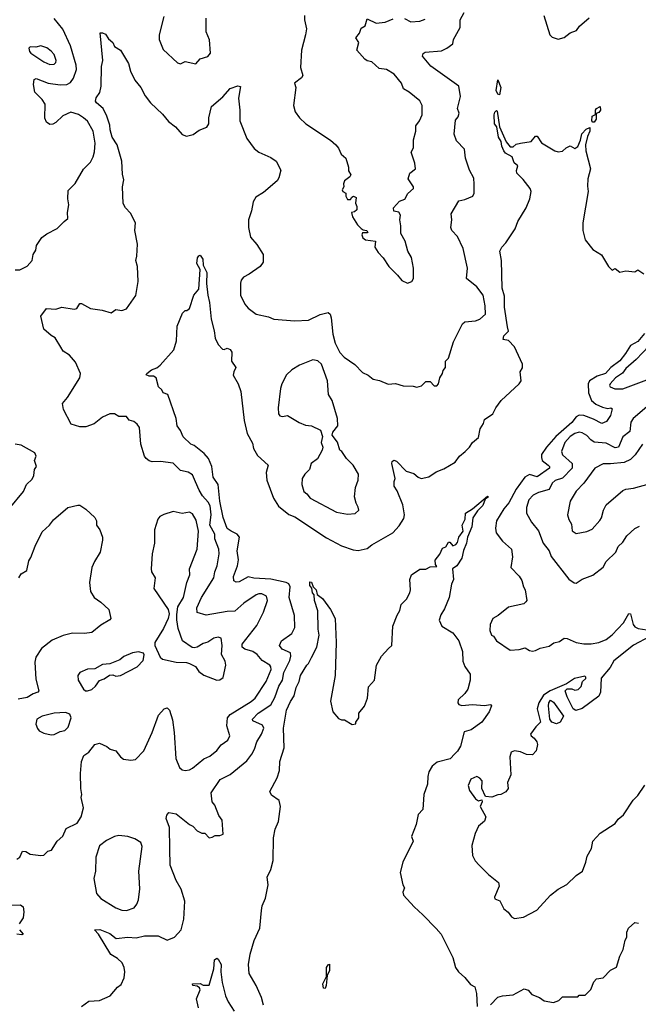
# Model space of a CAD drawing. Extents: x 1603745 to 1745082, y 385868 to 533966.
# Tile 87 of 256: x 1637015 to 1641128, y 413900 to 420447. Entities that reach past the tile are written whole.
import ezdxf

# ---------------------------------------------------------------- set-up
doc = ezdxf.new("R2010")
doc.units = 0

msp = doc.modelspace()

# ---------------------------------------------------------------- linework, layer by layer
at = {"layer": '0CON20XD'}
for points in [[(1637972.7, 420467.3), (1637941.9, 420345), (1637943.1, 420315), (1637969.5, 420249.5), (1638065, 420158.8), (1638085, 420153.3), (1638115, 420168), (1638185, 420154), (1638215, 420186.2), (1638265, 420202), (1638284, 420225), (1638276.4, 420313.6), (1638253.8, 420365), (1638254.2, 420455.8)], [(1638591.7, 418951.7), (1638633.8, 418885), (1638633.8, 418835), (1638614.1, 418805.9), (1638541.2, 418755), (1638502, 418735), (1638487.5, 418715), (1638482.5, 418695), (1638482.2, 418615), (1638512.5, 418555), (1638535, 418528.1), (1638588.1, 418488.1), (1638669.8, 418469.8), (1638704.5, 418454.5), (1638845, 418444.4), (1638935, 418447.8), (1639012.7, 418487.3), (1639065, 418500), (1639078.8, 418488.8), (1639086.7, 418465), (1639098, 418355), (1639112, 418295), (1639144.2, 418234.2), (1639172.7, 418202.7), (1639244.3, 418154.3), (1639295, 418100), (1639332.3, 418082.3), (1639366.1, 418056.1), (1639407.3, 418047.3), (1639465, 418022), (1639513.6, 418026.4), (1639565, 418012.5), (1639630.7, 418010.7), (1639655, 418002.5), (1639687, 418013), (1639715, 418040), (1639745, 418040), (1639771.7, 418011.7), (1639788.3, 418011.7), (1639800, 418025), (1639807.5, 418065), (1639827, 418093), (1639830, 418115), (1639845.9, 418134.1), (1639846.7, 418175), (1639866.7, 418195), (1639898.8, 418305), (1639958.8, 418425), (1639975, 418437.5), (1640045, 418444.4), (1640075, 418454.3), (1640112.4, 418487.6), (1640110.4, 418545), (1640095.4, 418615), (1640055, 418669.5), (1639985.6, 418725.6), (1639991.5, 418795), (1639964.4, 418925), (1639926.9, 419005), (1639888.1, 419045), (1639881.4, 419065), (1639888, 419115), (1639884.3, 419155.7), (1639935, 419241.2), (1639975, 419250), (1640027.9, 419272.1), (1640036.4, 419293.6), (1640037.5, 419352.5), (1640033.8, 419393.8), (1640005.3, 419445), (1639979.6, 419525), (1639972.5, 419585), (1639920.2, 419640.2), (1639903.1, 419685), (1639911.7, 419778.3), (1639929.3, 419800.7), (1639937.8, 419825), (1639925.5, 419855.5), (1639946.4, 419936.4), (1639934.6, 420004.6), (1639747.8, 420137.8), (1639693.1, 420205), (1639697.9, 420222.1), (1639710.1, 420229.9), (1639820.5, 420239.5), (1639855, 420256.2), (1639893.8, 420285), (1639899.2, 420315), (1639944, 420395), (1639942.9, 420445), (1639971.1, 420495)], [(1638908.8, 420475), (1638907.5, 420445), (1638921.2, 420385), (1638916.2, 420345), (1638888, 420245), (1638882.3, 420127.7), (1638897.1, 420075), (1638889.6, 420060.4), (1638843.1, 420025), (1638850, 419995), (1638836, 419875), (1638846, 419835), (1638876.2, 419795), (1638918, 419755), (1639081.2, 419645), (1639116.2, 419615), (1639135, 419593.3), (1639152.2, 419552.2), (1639183.8, 419525), (1639201.2, 419465), (1639202, 419442), (1639216.7, 419415), (1639209.3, 419400.7), (1639173.9, 419376.1), (1639167.5, 419355), (1639170, 419335), (1639160, 419315), (1639163.6, 419303.6), (1639182.5, 419292.5), (1639183.6, 419273.6), (1639195, 419250), (1639215, 419250), (1639223.6, 419266.4), (1639235, 419272.5), (1639252.5, 419265), (1639247, 419227), (1639257.5, 419205), (1639257.5, 419182.5), (1639241.7, 419168.3), (1639220, 419165), (1639226.7, 419135), (1639261.7, 419081.7), (1639285, 419057.5), (1639298.3, 419048.3), (1639320, 419045), (1639330, 419035), (1639325, 419030), (1639295, 419030), (1639290, 419015), (1639297.5, 418995), (1639315, 418982.5), (1639380, 418975), (1639376.7, 418935), (1639397.7, 418897.7), (1639432.3, 418862.3), (1639470, 418805), (1639527.9, 418747.9), (1639555, 418713.3), (1639593.9, 418693.9), (1639622.5, 418705), (1639633.3, 418725), (1639633.6, 418793.6), (1639620, 418865), (1639595, 418907.5), (1639578.1, 418975), (1639548, 419025), (1639550, 419075), (1639542, 419115), (1639546.2, 419146.2), (1639535, 419167.5), (1639503.6, 419173.6), (1639500, 419195), (1639540.7, 419239.3), (1639575, 419252.5), (1639595, 419290), (1639632.5, 419325), (1639632.5, 419335), (1639598.3, 419388.3), (1639608, 419425), (1639646.2, 419455), (1639642.3, 419492.3), (1639618.8, 419565), (1639633.8, 419595), (1639632.7, 419647.3), (1639649.4, 419705), (1639649.5, 419740.5), (1639673.8, 419775), (1639690, 419815), (1639691.2, 419875), (1639675, 419906.2), (1639603.8, 419965), (1639567.3, 419987.3), (1639552.9, 420025), (1639505, 420084.3), (1639453.3, 420115), (1639405, 420121.9), (1639355.9, 420165.9), (1639325, 420172.2), (1639309.2, 420185), (1639255.5, 420245), (1639269.4, 420295), (1639250, 420325), (1639275, 420356.2), (1639285, 420391.2), (1639311.2, 420405), (1639325, 420452.5), (1639385.4, 420424.6), (1639445, 420430), (1639498.2, 420451.7)], [(1640500, 420475), (1640540, 420345), (1640555, 420330), (1640595, 420318), (1640635, 420328.8), (1640675, 420360), (1640717.5, 420375), (1640737, 420403), (1640801.7, 420458.3)], [(1636985, 418782.5), (1637015, 418782.5), (1637065, 418806.7), (1637098.8, 418845), (1637103.9, 418886.1), (1637121.2, 418915), (1637126.7, 418945), (1637162.3, 418997.7), (1637195, 419022.5), (1637265, 419057.5), (1637310, 419105), (1637336.1, 419123.9), (1637333.8, 419165), (1637341.2, 419215), (1637334.1, 419255.9), (1637338.3, 419311.7), (1637383, 419357), (1637438.3, 419451.7), (1637485, 419498.6), (1637503.8, 419535), (1637513.1, 419566.9), (1637517.1, 419625), (1637503.3, 419705), (1637465, 419772), (1637438.4, 419795), (1637405, 419816), (1637355, 419830.9), (1637302.6, 419807.4), (1637255, 419763.6), (1637235, 419752.9), (1637215, 419750), (1637194.2, 419765), (1637182.5, 419792.5), (1637184.6, 419885), (1637164.6, 419915), (1637115.5, 419965), (1637106.5, 420015), (1637110.9, 420049.1), (1637125, 420056.5), (1637205, 420023.9), (1637283, 420013), (1637327.5, 420015), (1637351.9, 420028.1), (1637373, 420057), (1637392.3, 420115), (1637390.3, 420145), (1637353.4, 420273.4), (1637302.8, 420382.8), (1637245, 420454.2)], [(1639574.1, 420454.1), (1639615, 420432.9), (1639675, 420435.7), (1639710.3, 420449.7)], [(1636995, 414864.4), (1637015, 414877.5), (1637032.6, 414917.4), (1637055, 414915.3), (1637085, 414898.9), (1637155, 414888), (1637175, 414891.2), (1637203, 414917), (1637226.2, 414925), (1637265, 414983.8), (1637302.3, 415017.7), (1637325, 415068.8), (1637397.5, 415105), (1637423.3, 415145), (1637438.8, 415205), (1637422.9, 415275), (1637427.5, 415295), (1637420.8, 415335), (1637420, 415435), (1637425.5, 415514.5), (1637441.1, 415555), (1637475, 415575.8), (1637515, 415626.7), (1637545, 415636.7), (1637594.2, 415614.2), (1637615.7, 415595.7), (1637655, 415585.6), (1637684.6, 415544.6), (1637705, 415530), (1637755, 415522.5), (1637785, 415528), (1637840, 415585), (1637895, 415706.2), (1637937.1, 415822.9), (1637975, 415863.8), (1637995, 415870), (1638010, 415855), (1638031.3, 415791.3), (1638043.1, 415706.9), (1638054.1, 415534.1), (1638077.5, 415475), (1638095, 415459.2), (1638115, 415454.2), (1638145, 415458.6), (1638165, 415470), (1638239.3, 415530.7), (1638279.5, 415550.5), (1638325, 415587.8), (1638354.8, 415625.2), (1638398.2, 415655), (1638412.2, 415685), (1638391.2, 415751.2), (1638397.1, 415805), (1638414.3, 415825.7), (1638555, 415912.1), (1638581.5, 415935), (1638653.9, 416045), (1638686.1, 416125), (1638685, 416143.3), (1638677.1, 416155), (1638626.6, 416186.6), (1638594.5, 416225), (1638565, 416245.8), (1638511.9, 416261.9), (1638493.8, 416275), (1638494.7, 416295), (1638590.9, 416419.1), (1638635, 416506), (1638663.3, 416585), (1638655, 416613.8), (1638625, 416628.8), (1638605, 416630), (1638587.6, 416622.4), (1638505, 416566.6), (1638445, 416514.3), (1638395, 416512.3), (1638255, 416486.8), (1638194.2, 416505), (1638192.7, 416535), (1638224.6, 416605), (1638306.2, 416735), (1638313.1, 416775), (1638328.7, 416815), (1638341.1, 416895), (1638338.5, 416925), (1638312.4, 416995), (1638311.8, 417025), (1638278.8, 417085), (1638288.8, 417155), (1638281.2, 417215), (1638269.1, 417239.1), (1638231, 417281), (1638207.6, 417317.6), (1638184.1, 417374.1), (1638165, 417420.6), (1638135, 417438.9), (1638085, 417448.5), (1638035, 417496.8), (1637951.8, 417508.2), (1637895, 417506), (1637875, 417512.5), (1637855, 417529.2), (1637844.4, 417545), (1637820, 417625), (1637810.6, 417735), (1637795, 417758), (1637774.2, 417774.2), (1637743.5, 417783.5), (1637725, 417807.1), (1637675, 417808.9), (1637645, 417825.7), (1637615, 417825.6), (1637565.5, 417804.5), (1637509.8, 417760.2), (1637455, 417740), (1637415, 417738.6), (1637356.2, 417756.2), (1637306.7, 417855), (1637300, 417895), (1637333.8, 417935), (1637414.2, 418065), (1637420, 418095), (1637385, 418170), (1637346.8, 418216.8), (1637305, 418243.3), (1637288.7, 418268.7), (1637251.5, 418331.5), (1637225, 418346.2), (1637175, 418388.8), (1637156, 418475), (1637194.2, 418525.8), (1637255, 418522), (1637295, 418535.8), (1637377.7, 418522.3), (1637395, 418526.7), (1637415, 418558.8), (1637425, 418560), (1637485, 418526.2), (1637562.5, 418515), (1637623.6, 418496.4), (1637655, 418520), (1637695, 418512.5), (1637725, 418524), (1637786.6, 418613.4), (1637801.9, 418705), (1637798.6, 418805), (1637786.7, 418845), (1637794.2, 418875), (1637797.5, 418955), (1637780.8, 419045), (1637785.7, 419095), (1637751.1, 419161.1), (1637719.2, 419195), (1637704, 419225), (1637698.8, 419335), (1637707.3, 419382.7), (1637698.7, 419418.7), (1637693.1, 419505), (1637663.1, 419615), (1637630, 419665), (1637616, 419715), (1637614.4, 419745), (1637594.4, 419805), (1637570.8, 419855), (1637525, 419893.8), (1637520, 419905), (1637522.9, 419927.1), (1637547.3, 419962.7), (1637555.8, 420005), (1637560, 420135), (1637568.6, 420175), (1637550, 420360), (1637565, 420360), (1637585, 420350), (1637605, 420320), (1637633.8, 420295), (1637645, 420267.5), (1637685, 420243.3), (1637738.6, 420155), (1637752.2, 420105), (1637780, 420045), (1637820.5, 419995), (1637849.3, 419939.3), (1637884.6, 419894.6), (1637965, 419818.8), (1638005, 419770), (1638050, 419735), (1638095, 419682.5), (1638125, 419671.2), (1638167.7, 419682.3), (1638207.3, 419712.7), (1638258.3, 419731.7), (1638272, 419755), (1638272.5, 419795), (1638290.8, 419869.2), (1638365.6, 419934.4), (1638415, 419988.8), (1638465, 420006.7), (1638482.5, 420002.5), (1638470, 419925), (1638479.2, 419845), (1638479.2, 419775), (1638525, 419657.5), (1638575, 419591.2), (1638605, 419566), (1638685, 419531.2), (1638721.2, 419505), (1638751.2, 419445), (1638738, 419395), (1638726, 419375), (1638635, 419298.6), (1638585, 419267.5), (1638568.1, 419235), (1638556.5, 419175), (1638536.5, 419115), (1638535.5, 419065), (1638549.7, 418999.7), (1638591.7, 418951.7)], [(1637215, 420149.6), (1637245, 420150.6), (1637255, 420161.2), (1637257.1, 420175), (1637243.1, 420215), (1637225, 420237.1), (1637195, 420258.8), (1637155, 420272.2), (1637123.1, 420263.1), (1637085, 420265.7), (1637075, 420256.2), (1637080, 420235), (1637089.4, 420225), (1637175, 420167.5), (1637215, 420149.6)], [(1640205, 419947.5), (1640195, 419952.5), (1640183.2, 419975), (1640195, 420046.7), (1640214.4, 419995), (1640205, 419947.5)], [(1640835, 419765.6), (1640825, 419765.6), (1640818.8, 419775), (1640822.1, 419805), (1640843.3, 419816.7), (1640843.9, 419845), (1640850, 419855), (1640875, 419870), (1640875.6, 419845), (1640865, 419830), (1640847.5, 419822.5), (1640847.7, 419785), (1640835, 419765.6)], [(1638420.6, 417045), (1638394, 417064), (1638367.4, 417137.4), (1638345.7, 417245), (1638335.4, 417355), (1638301.8, 417405), (1638293.4, 417475), (1638269.8, 417529.7), (1638241.3, 417561.3), (1638175, 417614.3), (1638152, 417625), (1638102.1, 417672.1), (1638083.8, 417715), (1638062, 417745), (1638056.2, 417795), (1638000, 417955), (1637970, 417965), (1637960, 417985), (1637938.8, 418005), (1637923.3, 418065), (1637905, 418076), (1637875, 418077.1), (1637856.7, 418085), (1637860, 418095), (1637891.9, 418118.1), (1637927.5, 418132.5), (1637949.5, 418150.5), (1638038.8, 418251.2), (1638057.7, 418312.3), (1638062.3, 418407.7), (1638097.5, 418495), (1638115, 418512.5), (1638126.7, 418513.3), (1638143.3, 418526.7), (1638172.5, 418615), (1638205.8, 418655), (1638213.8, 418785), (1638191.8, 418825), (1638197.4, 418862.6), (1638205, 418877.5), (1638215, 418880.8), (1638231.9, 418855), (1638235.3, 418815), (1638258.8, 418765), (1638257.1, 418692.9), (1638265.2, 418615), (1638277.9, 418565), (1638288, 418455), (1638308.5, 418378.5), (1638315, 418328.8), (1638335, 418286.7), (1638362.5, 418255), (1638375, 418252.5), (1638395, 418262.5), (1638415, 418252.5), (1638425.7, 418235.7), (1638423.8, 418175), (1638452.7, 418135), (1638437.8, 418105), (1638435, 418082.5), (1638467.1, 418025), (1638484.5, 417974.5), (1638507.9, 417782.1), (1638526.7, 417695), (1638561.8, 417631.8), (1638570, 417595), (1638595, 417549.2), (1638666.9, 417485), (1638653.1, 417435), (1638658.6, 417385), (1638701.9, 417265), (1638735, 417210.8), (1638805, 417157.1), (1638845, 417141.9), (1639055, 417000.9), (1639155, 416947.5), (1639231.7, 416921.7), (1639265, 416918), (1639325, 416930), (1639356.2, 416955), (1639495.7, 417034.3), (1639538.1, 417081.9), (1639569.4, 417130.6), (1639574.4, 417155), (1639561.7, 417221.7), (1639524.5, 417314.5), (1639505.6, 417345), (1639505.6, 417375), (1639512.2, 417395), (1639489.5, 417495), (1639491.3, 417508.7), (1639503, 417517), (1639520.2, 417510.2), (1639585, 417444.4), (1639635, 417429.1), (1639664.7, 417404.7), (1639685, 417396.4), (1639735, 417406.7), (1639785, 417440), (1639835, 417460), (1639909.2, 417505), (1639939.2, 417545), (1639976.2, 417575), (1640006.7, 417605), (1640026.2, 417635), (1640065, 417667.5), (1640077.1, 417725), (1640099.1, 417760.9), (1640105, 417787.5), (1640160, 417825), (1640180, 417865), (1640216.7, 417915), (1640336.7, 418025), (1640348.8, 418045), (1640343.3, 418105), (1640358.3, 418131.7), (1640357.5, 418155), (1640305, 418270.8), (1640265, 418314), (1640230.5, 418320.5), (1640234.5, 418345), (1640264, 418375), (1640258.1, 418405), (1640237.5, 418535), (1640237.4, 418607.4), (1640222.4, 418662.4), (1640217.5, 418845), (1640207, 418907), (1640220, 418935), (1640247.3, 418962.7), (1640310, 419055), (1640326.7, 419105), (1640383.3, 419195), (1640406.7, 419255), (1640416.7, 419305), (1640410, 419325), (1640362.5, 419385), (1640320, 419425), (1640317, 419443), (1640326.7, 419475), (1640302.5, 419495), (1640290, 419535), (1640245, 419560), (1640233.9, 419573.9), (1640220.4, 419605), (1640216.1, 419636.1), (1640198.9, 419665), (1640188, 419735), (1640171.3, 419755), (1640168.5, 419815), (1640175, 419832), (1640185, 419842.5), (1640188.8, 419838.8), (1640205.8, 419735), (1640248.6, 419635), (1640275, 419601.2), (1640295, 419602), (1640315, 419620), (1640343.8, 419626.2), (1640415, 419636.7), (1640445, 419672.5), (1640455, 419672.5), (1640485, 419626.7), (1640573.6, 419573.6), (1640595, 419567.5), (1640625, 419573.3), (1640647.5, 419595), (1640675, 419607.5), (1640705, 419590), (1640725, 419603.3), (1640743.8, 419645), (1640753.4, 419686.6), (1640782.3, 419717.7), (1640805, 419730), (1640806.2, 419705), (1640790.3, 419669.7), (1640777.1, 419615), (1640778.5, 419575), (1640810, 419455), (1640792.4, 419387.6), (1640789.1, 419339.1), (1640795.3, 419305), (1640759.4, 419095), (1640758.6, 419045), (1640775, 418982.5), (1640825, 418917.5), (1640883, 418883), (1640930, 418805), (1640955, 418780), (1640975, 418792.5), (1641005, 418768.8), (1641045, 418777.5), (1641105, 418770), (1641125, 418782.5), (1641165, 418757.5)], [(1641169.2, 418360.8), (1641125, 418305.8), (1641075, 418280.7), (1641043.1, 418226.9), (1641005, 418178.8), (1640945, 418134.8), (1640908.8, 418095), (1640853.7, 418076.3), (1640802.5, 418045), (1640795.3, 418024.7), (1640797.4, 417965), (1640816.7, 417915), (1640845, 417890), (1640890.7, 417870.7), (1640925, 417862), (1640945, 417866), (1640955, 417860), (1640942.9, 417815), (1640916, 417775), (1640885, 417760.8), (1640830.8, 417790.8), (1640765, 417815.8), (1640735, 417817), (1640713.9, 417806.1), (1640685, 417767.5), (1640580.2, 417675), (1640517.5, 417605), (1640485.4, 417555), (1640483.3, 417535), (1640489.7, 417515), (1640528.6, 417485), (1640537.8, 417475), (1640537.8, 417465), (1640455, 417407.8), (1640405, 417423.2), (1640374.1, 417405), (1640315.7, 417325), (1640266.5, 417233.5), (1640233.9, 417195), (1640184.4, 417115), (1640178.2, 417065), (1640183.6, 417035), (1640225, 416978.1), (1640284.2, 416925), (1640291.4, 416875), (1640281.4, 416805), (1640335.5, 416745.5), (1640353.3, 416716.7), (1640364.2, 416675), (1640375.8, 416655), (1640386, 416585), (1640381.2, 416575), (1640366.5, 416563.5), (1640265, 416539.2), (1640196.7, 416485), (1640161.2, 416465), (1640143.8, 416425), (1640141.2, 416385), (1640152.5, 416355), (1640165, 416347.5), (1640186.1, 416316.1), (1640275, 416253.3), (1640335, 416258.8), (1640375, 416270.8), (1640405, 416252), (1640425, 416248), (1640445, 416252), (1640475, 416268.6), (1640535, 416280.8), (1640567, 416303), (1640605, 416311.4), (1640636.1, 416333.9), (1640655, 416332), (1640715, 416306), (1640765, 416295.8), (1640815, 416295.5), (1640865, 416304.4), (1640914, 416325), (1640955, 416355.7), (1641030, 416435), (1641065, 416498.8), (1641075, 416496.7), (1641094.2, 416424.2), (1641105, 416410), (1641127.3, 416397.3), (1641185, 416390)], [(1641240.3, 418319.7), (1641113.9, 418186.2), (1641045, 418126.7), (1641022.7, 418097.3), (1640975.3, 418065), (1640940.6, 418025), (1640935.7, 418015), (1640940, 418005), (1640971.6, 417991.6), (1641025, 417991.2), (1641185, 418052.5)], [(1639195, 417159.2), (1639245, 417163.8), (1639270, 417185), (1639266.2, 417205), (1639251.2, 417231.2), (1639242, 417275), (1639248.6, 417335), (1639265.8, 417385.8), (1639267.5, 417425), (1639231.2, 417485), (1639188.3, 417528.3), (1639156.4, 417576.4), (1639142.5, 417585), (1639127.7, 417637.7), (1639093.6, 417683.6), (1639097.5, 417705), (1639131.2, 417745), (1639128.9, 417795), (1639092.9, 417915), (1639068.6, 417955), (1639060.6, 418045), (1639022, 418155), (1638998.3, 418178.3), (1638965, 418184.3), (1638875, 418148.6), (1638825, 418117.8), (1638789.2, 418085), (1638758.1, 418025), (1638748.6, 417995), (1638733.1, 417865), (1638736.1, 417826.1), (1638745, 417813.3), (1638763, 417807), (1638795.8, 417815.8), (1638872.5, 417767.5), (1638915, 417751.4), (1638955, 417746.2), (1639015, 417717.5), (1639028.8, 417675), (1639020, 417635), (1639030, 417605), (1639026.7, 417585), (1638993.9, 417526.1), (1638952, 417495), (1638941.2, 417455), (1638910, 417425), (1638893.1, 417395), (1638890.6, 417355), (1638905, 417308.8), (1638924.4, 417294.4), (1638946, 417265), (1639121.3, 417171.3), (1639195, 417159.2)], [(1641185, 417871.3), (1641092.7, 417795), (1641079.3, 417770.8), (1641071.3, 417708.7), (1641025, 417673.6), (1640996.7, 417605), (1640975, 417599.7), (1640915, 417630.5), (1640835, 417637.5), (1640812.2, 417652.2), (1640785, 417682.3), (1640755, 417700.4), (1640735, 417703.3), (1640705, 417694.7), (1640675, 417674.1), (1640639.4, 417635), (1640617.1, 417575), (1640623.8, 417553.8), (1640687.5, 417495), (1640687.5, 417465), (1640625, 417397), (1640575, 417381.6), (1640555, 417365.4), (1640535, 417323.1), (1640465, 417303.8), (1640429.2, 417285), (1640399.4, 417255), (1640384, 417204), (1640384.3, 417165), (1640418.1, 417105), (1640465, 417047.1), (1640494.6, 416965), (1640534.6, 416915), (1640547.8, 416877.8), (1640665, 416726), (1640701.7, 416701.7), (1640715, 416700.8), (1640755, 416725.6), (1640825, 416752.5), (1640894.2, 416805.8), (1640915, 416843.8), (1640978, 416905), (1640995, 416943.8), (1641025, 416972), (1641050.8, 417015), (1641105, 417064), (1641135, 417078)], [(1636945.7, 417195), (1637041.1, 417308.9), (1637060, 417355), (1637098.9, 417391.1), (1637109.2, 417415), (1637114, 417455), (1637127.5, 417475), (1637112.9, 417515), (1637124.4, 417545), (1637115.9, 417565.9), (1637025, 417617.6), (1636985, 417624)], [(1641155, 417624.2), (1641107.1, 417552.9), (1641076.9, 417523.1), (1641035, 417501.2), (1640943.4, 417493.4), (1640895, 417492.9), (1640840, 417465), (1640765.8, 417365), (1640715, 417310.8), (1640674.3, 417245), (1640658.1, 417155), (1640665, 417123.3), (1640683.1, 417093.1), (1640688, 417048), (1640715, 417030.6), (1640785, 417043.1), (1640820.2, 417059.8), (1640872.9, 417117.1), (1640883.3, 417135), (1640895.6, 417185), (1640915, 417220.8), (1641026, 417315), (1641045, 417325.5), (1641095, 417330.9), (1641200.2, 417359.8)], [(1638635.6, 413894.4), (1638621.8, 413945), (1638587.7, 414025), (1638540, 414105), (1638535.4, 414165), (1638547.9, 414232.1), (1638575, 414323.8), (1638610.6, 414405), (1638623.7, 414523.7), (1638626.1, 414555), (1638649.6, 414605), (1638667.5, 414695), (1638660, 414745), (1638684.4, 414795), (1638700, 414855), (1638703, 415007), (1638714.2, 415065), (1638735.6, 415115), (1638748.6, 415215), (1638739.2, 415255), (1638690.2, 415290.2), (1638677.1, 415315), (1638726.7, 415405), (1638741.4, 415455), (1638744.2, 415515), (1638773.8, 415605), (1638768.9, 415735), (1638790, 415855), (1638815, 415912), (1638839.8, 415950.2), (1638852.9, 416007.1), (1638873.8, 416046.2), (1638881.9, 416085), (1638924.4, 416155.6), (1638936, 416165), (1638954.4, 416205.6), (1638990, 416275), (1639005.6, 416355), (1638998.9, 416395), (1638996.2, 416516.2), (1638974.6, 416585), (1638972.2, 416622.2), (1638962.7, 416635), (1638956.7, 416666.7), (1638943.3, 416685), (1638945, 416708.8), (1638955.5, 416705.5), (1638966.2, 416675), (1638985.8, 416655), (1638993.3, 416625), (1639027.9, 416597.9), (1639082, 416525), (1639112, 416465), (1639120, 416305), (1639113.3, 416085), (1639082.5, 415915), (1639097.5, 415845), (1639135, 415800), (1639155, 415790), (1639175, 415790), (1639225, 415760), (1639250, 415765), (1639250, 415775), (1639270, 415805), (1639270, 415835), (1639307, 415883), (1639327.5, 415935), (1639335, 416010), (1639373.3, 416055), (1639386.7, 416155), (1639421.2, 416215), (1639466.7, 416265), (1639488.8, 416285), (1639496.7, 416415), (1639523.6, 416486.4), (1639541.7, 416518.3), (1639551.7, 416558.3), (1639585.8, 416594.2), (1639608, 416635), (1639614.2, 416655.8), (1639608.8, 416725), (1639620, 416755), (1639675, 416792.5), (1639715, 416793.3), (1639745, 416807.5), (1639788.3, 416811.7), (1639780, 416825), (1639778.3, 416851.7), (1639808.3, 416891.7), (1639825, 416932.5), (1639847.5, 416942.5), (1639865, 416972.5), (1639875, 416972.5), (1639895, 416947.5), (1639915, 416956), (1639925, 416971.2), (1639935.5, 417005), (1639962.5, 417045), (1639956.4, 417085), (1639977.1, 417125), (1639978.1, 417165), (1640026.6, 417193.4), (1640125, 417277.5), (1640132.5, 417275), (1640110.7, 417259.3), (1640095, 417215.6), (1640058.8, 417181.2), (1640028, 417135), (1640021.8, 417075), (1639993.3, 417006.7), (1639986.4, 416965), (1639966.3, 416916.3), (1639954, 416865), (1639920.9, 416815), (1639892.2, 416795), (1639900, 416725), (1639885.8, 416694.2), (1639871.5, 416605), (1639839.9, 416530.1), (1639815, 416490), (1639804.6, 416454.6), (1639822.5, 416415), (1639895, 416369.6), (1639935, 416315.4), (1639958.4, 416245), (1639961.1, 416181.1), (1639974.8, 416144.8), (1640009.7, 416095), (1640010.5, 416055), (1639994.3, 415995), (1639975, 415965.9), (1639930.8, 415925), (1639927.3, 415905), (1639935, 415893.3), (1639955, 415886.4), (1640025, 415893.3), (1640105, 415887.1), (1640145, 415892.5), (1640152.5, 415885), (1640136.7, 415845), (1640087.1, 415775), (1640016.4, 415723.6), (1639969.7, 415710.3), (1639945, 415616), (1639926.6, 415583.4), (1639908.1, 415565)], [(1637008.9, 416735), (1637025, 416762.7), (1637061.9, 416785), (1637075, 416848.8), (1637090, 416870), (1637117.1, 416945), (1637165, 417041.2), (1637214, 417085), (1637239.3, 417120.7), (1637335, 417202), (1637400.7, 417219.3), (1637415, 417217.5), (1637455, 417192.5), (1637515.4, 417135.4), (1637525.6, 417115), (1637525.7, 417085), (1637547.1, 417055), (1637565.7, 417005.7), (1637565.8, 416985), (1637550, 416905), (1637511.4, 416845), (1637495.7, 416805), (1637480, 416705), (1637482.5, 416665), (1637486, 416645), (1637510, 416605), (1637554.3, 416574.3), (1637608, 416525), (1637620, 416465), (1637614, 416455), (1637555, 416420.8), (1637495, 416372.9), (1637445, 416364.4), (1637365, 416366.5), (1637305, 416352.5), (1637229.8, 416320.2), (1637160.6, 416265), (1637122.1, 416207.9), (1637115.6, 416175), (1637122.4, 416062.4), (1637142.5, 415985), (1637135, 415974.3), (1637105, 415964.4), (1637065, 415939.1), (1637005, 415928.1)], [(1638325, 416054), (1638345, 416056), (1638368.1, 416071.9), (1638385.8, 416155), (1638380.3, 416180.3), (1638355.8, 416225), (1638360.6, 416285), (1638355, 416333.8), (1638335, 416340), (1638306, 416335), (1638265, 416307.1), (1638235, 416299.2), (1638195, 416274), (1638175, 416268.8), (1638162.3, 416272.3), (1638097.1, 416317.1), (1638068.5, 416398.5), (1638060.4, 416455), (1638058.8, 416491.2), (1638067.4, 416542.6), (1638103.8, 416605), (1638126.7, 416705), (1638145.8, 416755), (1638144.6, 416795), (1638195.8, 416925), (1638204.3, 417045), (1638189.4, 417119.4), (1638165, 417160), (1638145, 417172.2), (1638095, 417163.5), (1638034.4, 417175.6), (1637972.9, 417157.1), (1637947.7, 417142.3), (1637933.9, 417126.1), (1637910.8, 417055), (1637911.4, 416965), (1637895.9, 416895.9), (1637889.2, 416795), (1637892, 416775), (1637915.5, 416735.5), (1637906.7, 416665), (1638002, 416525), (1638009.2, 416495), (1638002.5, 416465), (1637971.4, 416398.6), (1637912.5, 416305), (1637912.5, 416285), (1637948.8, 416208.8), (1637964.3, 416194.3), (1638055, 416174), (1638125, 416172.5), (1638145, 416166.2), (1638183.3, 416145), (1638205, 416112), (1638238.3, 416088.3), (1638325, 416054)], [(1637426, 413885), (1637475, 413920), (1637545, 413924.2), (1637617.5, 413955), (1637666.1, 414013.9), (1637689.5, 414030.5), (1637710, 414075), (1637713.3, 414115), (1637710, 414145), (1637696.2, 414175), (1637666.2, 414205), (1637621.2, 414231.2), (1637538.8, 414365), (1637513.3, 414395), (1637547.3, 414397.3), (1637615, 414370.6), (1637656.9, 414336.9), (1637735, 414346.5), (1637788.5, 414341.5), (1637845, 414354.4), (1637935, 414354.4), (1637995, 414326), (1638044.1, 414345.9), (1638088, 414395), (1638105.7, 414465), (1638112, 414585), (1638089.2, 414665), (1638055, 414723.3), (1638014.6, 414824.6), (1638014, 414934), (1638010, 415075), (1637989.2, 415135), (1637993.4, 415156.6), (1638005.8, 415174.2), (1638055.5, 415165.5), (1638144.4, 415094.4), (1638166.7, 415085), (1638195, 415052.5), (1638225, 415037.5), (1638245, 415037.5), (1638275, 415006.7), (1638295, 415010), (1638315, 415022.5), (1638345, 415022.5), (1638368.3, 415031.7), (1638361.2, 415125), (1638340, 415155), (1638312.7, 415222.7), (1638294.2, 415245), (1638287.1, 415305), (1638348.6, 415395), (1638415, 415428.1), (1638525, 415519.4), (1638557.8, 415562.2), (1638576.4, 415595), (1638591.1, 415645), (1638622.5, 415695), (1638639.3, 415735), (1638629.2, 415755), (1638565.8, 415785), (1638563.3, 415795), (1638600.4, 415835), (1638685, 415890.4), (1638711.3, 415938.7), (1638738.2, 416015), (1638763.3, 416055), (1638772.1, 416105), (1638810.5, 416185), (1638818.8, 416215), (1638815, 416235.5), (1638760.7, 416260.7), (1638741.8, 416285), (1638754.7, 416315.3), (1638825, 416365.8), (1638843.6, 416405), (1638841.9, 416485), (1638806.9, 416605), (1638814.1, 416675), (1638804.3, 416694.3), (1638785.7, 416705), (1638685, 416727.1), (1638572, 416732), (1638535, 416740.9), (1638475, 416709.6), (1638455, 416707.5), (1638439.2, 416715), (1638436.6, 416745), (1638462.1, 416815), (1638469.3, 416855), (1638460.8, 416915), (1638477.5, 417005), (1638461.1, 417025), (1638420.6, 417045)], [(1641203.9, 416346.1), (1641095, 416288.6), (1640965, 416184.3), (1640940.5, 416139.5), (1640881.2, 416068.8), (1640875.7, 415975), (1640865, 415947.8), (1640755, 415866.4), (1640713.2, 415853.2), (1640695, 415863.3), (1640654.1, 415944.1), (1640642.5, 415985), (1640655, 415997.5), (1640686.4, 415996.4), (1640705, 415987.5), (1640728.3, 415991.7), (1640747, 416013), (1640757.5, 416045), (1640780, 416065), (1640780, 416075), (1640771.7, 416081.7), (1640704.2, 416065), (1640650.5, 416029.5), (1640542, 415985), (1640496.7, 415955), (1640466.7, 415905), (1640456, 415865), (1640478.6, 415775), (1640446.9, 415745), (1640411.4, 415695), (1640414.7, 415684.7), (1640435, 415670), (1640453.3, 415645), (1640457.5, 415627.5), (1640448.6, 415585), (1640425, 415558.2), (1640385, 415559.6), (1640345, 415577.5), (1640305, 415585.8), (1640282.5, 415575), (1640273.3, 415545), (1640280, 415425), (1640259.2, 415375), (1640262.5, 415335), (1640247.9, 415312.1), (1640215, 415293.8), (1640195, 415293.3), (1640155, 415276.7), (1640111.7, 415281.7), (1640086.7, 415335), (1640090, 415385), (1640075, 415404), (1640055, 415414), (1640014.3, 415395.7), (1639997.5, 415355), (1640005, 415321.2), (1640045, 415266.7), (1640065, 415252.5), (1640088.3, 415258.3), (1640090, 415245), (1640077.5, 415215), (1640113.1, 415145), (1640105, 415118), (1640066.2, 415085), (1640044.3, 415035.7), (1640021.2, 414955), (1640025, 414890), (1640043.9, 414853.9), (1640070, 414825), (1640132.6, 414762.6), (1640198.7, 414708.7), (1640202.1, 414685), (1640171.4, 414611.4), (1640175, 414601.2), (1640206.7, 414586.7), (1640234.5, 414534.5), (1640263.2, 414513.2), (1640285, 414482), (1640305, 414470), (1640365, 414478.9), (1640453.6, 414526.4), (1640545, 414625.7), (1640595, 414664.3), (1640652.9, 414697.1), (1640713.8, 414756.2), (1640757.5, 414785), (1640780, 414845), (1640788, 414885), (1640817.5, 414935), (1640825.8, 414985), (1640875, 415037.5), (1640975, 415102), (1640995, 415130), (1641030.6, 415159.4), (1641093.4, 415256.6), (1641125, 415288), (1641172.3, 415357.7)], [(1637465, 415984.2), (1637495, 415993.8), (1637520, 416015), (1637545, 416053.3), (1637575.9, 416064.1), (1637612.3, 416087.7), (1637635, 416090), (1637655, 416082.5), (1637685, 416086.7), (1637795, 416143.8), (1637836.2, 416185), (1637842.5, 416222.5), (1637837.5, 416235), (1637805, 416244), (1637764.3, 416235.7), (1637707.3, 416212.7), (1637679.7, 416190.3), (1637615, 416163.3), (1637565, 416160), (1637515, 416130.8), (1637465, 416127.5), (1637414.6, 416105.4), (1637400.8, 416085), (1637404.3, 416055), (1637438.8, 415995), (1637452.5, 415985), (1637465, 415984.2)], [(1640585, 415764.7), (1640552.5, 415775), (1640540, 415795), (1640531.2, 415885), (1640532.5, 415905), (1640545, 415922.5), (1640565, 415907.5), (1640630, 415815), (1640609.1, 415775), (1640585, 415764.7)], [(1637225, 415690.9), (1637245, 415693.8), (1637285, 415713.8), (1637315, 415719.6), (1637337.6, 415742.4), (1637358.1, 415805), (1637348.9, 415828.9), (1637318.9, 415838.9), (1637245, 415835.9), (1637164, 415815), (1637129.5, 415795), (1637122.8, 415762.8), (1637133.1, 415733.1), (1637145, 415718.6), (1637175, 415702.1), (1637225, 415690.9)], [(1639908.1, 415565), (1639877.2, 415532.8), (1639790.5, 415509.5), (1639758, 415482), (1639734.4, 415445), (1639727.8, 415415), (1639727.4, 415362.6), (1639701.9, 415295), (1639695.6, 415195), (1639665, 415162.5), (1639650, 415095), (1639620.8, 415015), (1639631.2, 414985), (1639561.5, 414845), (1639544.2, 414775), (1639562.5, 414695), (1639573.8, 414675), (1639562, 414645), (1639566, 414625), (1639636.7, 414546.7), (1639696.2, 414495), (1639785, 414403.3), (1639816.2, 414365), (1639895, 414210), (1639913.3, 414145), (1639933.3, 414115), (1639975, 414076.7), (1640012.3, 414032.3), (1640041.2, 414015), (1640051.7, 413971.7), (1640055.9, 413885.9)], [(1637725, 414523.6), (1637775, 414541.4), (1637794.7, 414565.3), (1637804.6, 414595), (1637813, 414667), (1637808.2, 414785), (1637829.5, 414949.5), (1637820, 414975), (1637780.3, 415000.3), (1637735, 415015.7), (1637675, 415022.9), (1637645, 415016), (1637591.7, 414988.3), (1637545.7, 414954.3), (1637521.7, 414878.3), (1637518.1, 414785), (1637508.9, 414735), (1637525.6, 414635.6), (1637553.7, 414603.7), (1637655, 414541.1), (1637695, 414525.5), (1637725, 414523.6)], [(1636955, 414558), (1637020.8, 414560.8), (1637038.6, 414548.6), (1637042, 414515), (1637037.1, 414475), (1637011.9, 414435)], [(1640146, 413895), (1640195, 413946), (1640225, 413956.7), (1640297, 413963), (1640368.3, 414001.7), (1640395, 413992.5), (1640420, 413965), (1640470, 413945), (1640503, 413923), (1640565, 413912.5), (1640600, 413925), (1640625, 413950), (1640725, 413950), (1640735, 413960), (1640775, 413960), (1640813, 413997), (1640831.7, 414048.3), (1640850.8, 414069.2), (1640895, 414076.2), (1640943.6, 414126.4), (1640983.6, 414146.4), (1641005, 414220), (1641027.5, 414265), (1641041.2, 414325), (1641052.5, 414345), (1641051.7, 414378.3), (1641062.5, 414405), (1641105, 414443.3), (1641128.3, 414438.3)], [(1637014.7, 414394.7), (1637038.6, 414365), (1637029.3, 414360.7), (1636995, 414366.2)], [(1638203.1, 413875), (1638190, 413935), (1638215.5, 413995.5), (1638209.6, 414009.6), (1638195, 414019.4), (1638166.2, 414025), (1638165, 414035.4), (1638215, 414037.5), (1638235, 414027.5), (1638275, 414026.2), (1638306.2, 414135), (1638310, 414195), (1638325, 414206.7), (1638335, 414200), (1638353.9, 414165), (1638352.1, 414115), (1638361.1, 414045), (1638384.4, 413955), (1638401.4, 413915), (1638440, 413855)], [(1639045, 414005.6), (1639035, 414005.8), (1639030.7, 414035), (1639053.8, 414085), (1639054.8, 414145), (1639065, 414162.5), (1639075, 414166), (1639075.2, 414124.8), (1639058.3, 414091.7), (1639053.5, 414025), (1639045, 414005.6)]]:
    msp.add_lwpolyline(points, dxfattribs=at)

doc.saveas('drawing.dxf')
